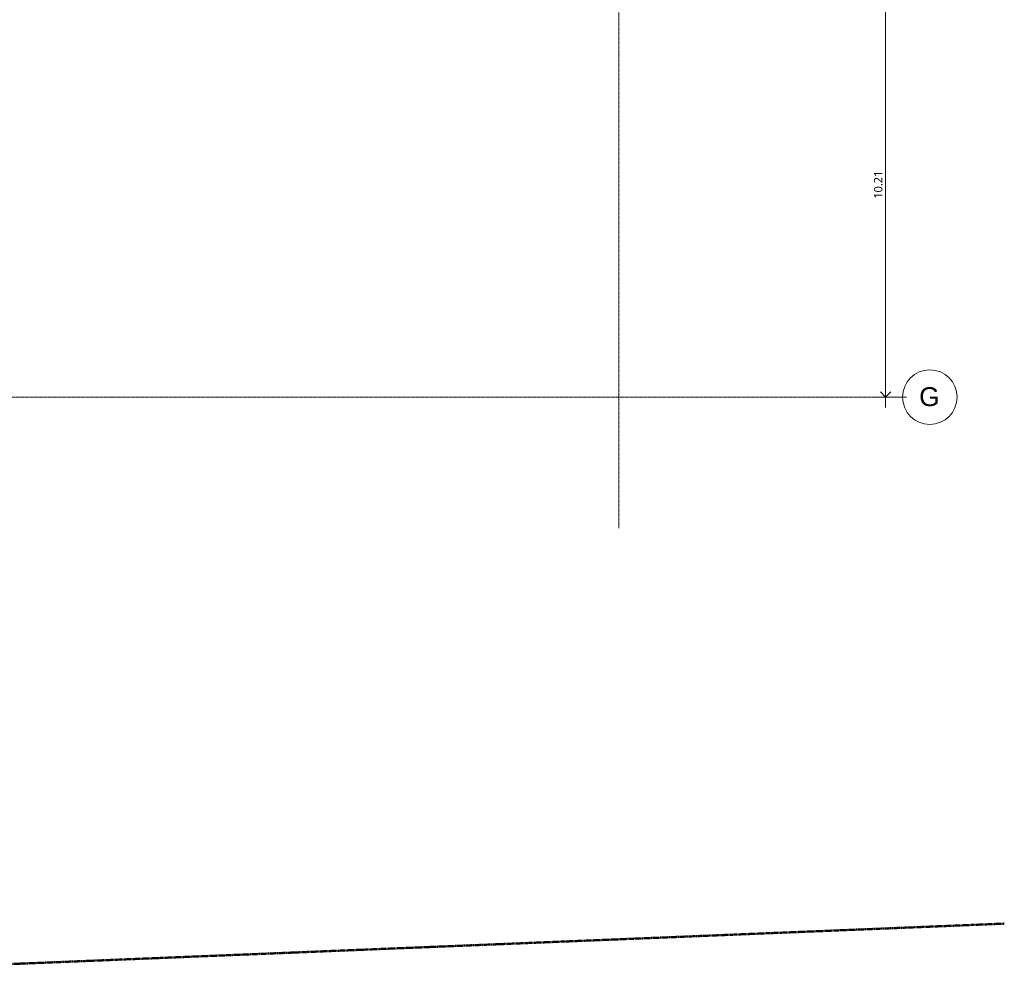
# Model space of a CAD drawing. Header units: millimetres. Extents: x -59616 to 35213, y -20402 to 53287.
# Tile 231 of 256: x 11763 to 35213, y -20402 to 2628. Entities that reach past the tile are written whole.
import ezdxf

# ---------------------------------------------------------------- set-up
doc = ezdxf.new("R2010")
doc.units = ezdxf.units.MM
doc.linetypes.add('Double tiret', pattern=[42.8625, 15.875, -4.7625, 6.35, -4.7625, 6.35, -4.7625])
doc.linetypes.add('Ligne de quadrillage', pattern=[22.225, 12.7, -3.175, 3.175, -3.175])
for name, color, linetype, lineweight in [('A-ANNO-DIMS', 211, 'Continuous', 9), ('A-ANNO-DIMS-100', 211, 'Continuous', 9), ('C-PROP-LINE', 91, 'Double tiret', 25), ('S-GRID', 1, 'Continuous', 9), ('S-GRID-IDEN', 1, 'Continuous', 9)]:
    doc.layers.add(name, color=color, linetype=linetype, lineweight=lineweight)
doc.styles.add('Arial', font='arial.ttf', dxfattribs={"height": 450})
doc.styles.add('Trebuchet MS_B', font='txt', dxfattribs={"height": 200})
doc.dimstyles.new('Cotes_linéaires_rouge_2mm_1', dxfattribs={"dimscale": 304.8, "dimtxt": 206.190181, "dimasz": 0.410105, "dimexe": 0.82021, "dimexo": 0.0625, "dimgap": 0.065617, "dimtad": 1, "dimlfac": 0.001, "dimrnd": 0.01, "dimzin": 0, "dimdsep": 46, "dimtxsty": 'Trebuchet MS_B', "dimblk1": 'OPEN30', "dimblk2": 'OPEN30', "dimsah": 1, "dimcen": 0.09, "dimdle": 0.82021, "dimazin": 0, "dimtfac": 1, "dimtdec": 4, "dimtix": 1, "dimtmove": 0, "dimatfit": 3, "dimfxl": 1.64042, "dimfxlon": 1, "dimtvp": 1, "dimtolj": 1, "dimtzin": 0, "dimarcsym": 2})

# ---------------------------------------------------------------- blocks, each defined once
blk = doc.blocks.new('Family - ___-384955-Niveau Toiture')
at = {"layer": 'C-PROP-LINE', "color": 10, "lineweight": 50}
blk.add_line((18909, 35213), (20402, -1475), dxfattribs=at)
blk = doc.blocks.new('Quadrillage - Extrémité de la ligne de quadrillage - Cercle-11506-Niveau Toiture')
at = {"layer": 'S-GRID-IDEN'}
blk.add_circle((0, 0), 6.5, dxfattribs=at)
blk = doc.blocks.new('DIMBLOCK43-Niveau Toiture')
at = {"layer": 'A-ANNO-DIMS-100'}
for p, q in [((32886, 3849), (32136, 3849)), ((32386, 3849), (32386, -6614)), ((32386, 3849), (32886, 3849)), ((32886, -6364), (32136, -6364)), ((32386, -6364), (32886, -6364))]:
    blk.add_line(p, q, dxfattribs=at)
at = {"layer": 'A-ANNO-DIMS-100', "lineweight": 25}
for p, q in [((32386, 3849), (32261, 3974)), ((32386, 3849), (32261, 3724)), ((32386, 3849), (32511, 3974)), ((32386, 3849), (32511, 3724)), ((32386, -6364), (32261, -6239)), ((32386, -6364), (32511, -6239))]:
    blk.add_line(p, q, dxfattribs=at)
at = {"layer": 'A-ANNO-DIMS-100', "color": 0, "insert": (32110, -1637), "char_height": 200, "width": 910.03, "attachment_point": 1, "rotation": 90, "line_spacing_factor": 1.048425, "style": 'Trebuchet MS_B'}
blk.add_mtext('10.21', dxfattribs=at)
blk = doc.blocks.new('_Open30')
at = {"color": 0, "linetype": 'ByBlock', "lineweight": -2}
for p, q in [((-1, 0.27), (0, 0)), ((0, 0), (-1, -0.27)), ((0, 0), (-1, 0))]:
    blk.add_line(p, q, dxfattribs=at)

msp = doc.modelspace()

# ---------------------------------------------------------------- linework, layer by layer
at = {"layer": 'S-GRID', "linetype": 'Ligne de quadrillage', "lineweight": 18}
for p, q in [((26031.644, -9486.555), (26031.644, 51986.924)), ((-59615.653, -6364.063), (32789.124, -6364.063))]:
    msp.add_line(p, q, dxfattribs=at)

# ---------------------------------------------------------------- block references
at = {"layer": 'C-PROP-LINE', "color": 10, "lineweight": 50, "rotation": 270.0000000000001}
msp.add_blockref('Family - ___-384955-Niveau Toiture', (0, 0), dxfattribs=at)
at = {"layer": 'S-GRID-IDEN', "xscale": 99.99999999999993, "yscale": 99.99999999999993, "zscale": 99.99999999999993, "rotation": 269.9999999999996}
msp.add_blockref('Quadrillage - Extrémité de la ligne de quadrillage - Cercle-11506-Niveau Toiture', (33439.124, -6364.063), dxfattribs=at)

# ---------------------------------------------------------------- texts
at = {"layer": 'S-GRID-IDEN', "insert": (33185.045, -6128.796), "char_height": 450, "width": 601.26562, "attachment_point": 1, "style": 'Arial'}
msp.add_mtext('G', dxfattribs=at)

# ---------------------------------------------------------------- dimensions: what is measured, and where the dimension line sits
at = {"layer": 'A-ANNO-DIMS'}
dim = msp.add_linear_dim(base=(32386.359, -6364.063), p1=(32886.359, 3848.989), p2=(32886.359, -6364.063), angle=90, dimstyle='Cotes_linéaires_rouge_2mm_1', override={"dimpost": '<>', "dimfxl": 10213.05267}, dxfattribs=at)
dim.commit()
dim.dimension.update_dxf_attribs({"geometry": 'DIMBLOCK43-Niveau Toiture', "text_midpoint": (32262.588, -1257.537)})

doc.saveas('drawing.dxf')
